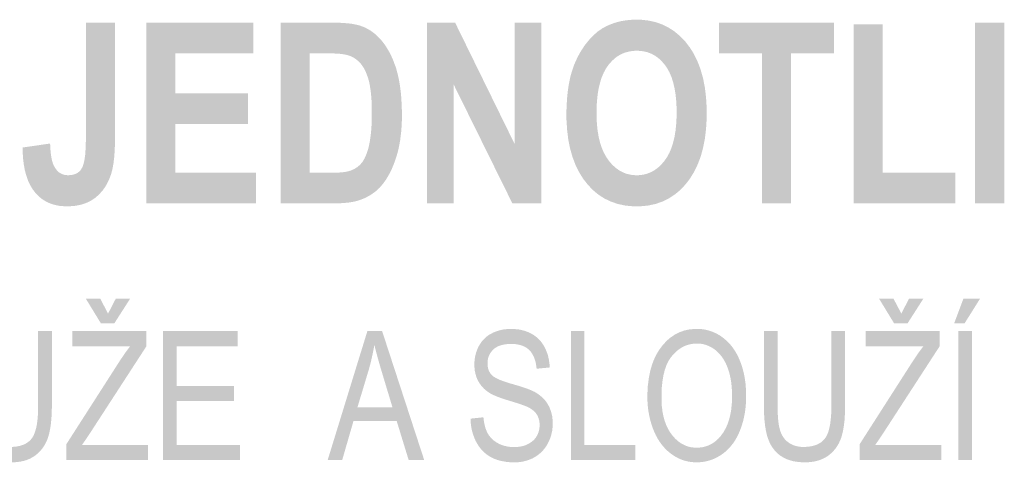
# Model space of a CAD drawing. Header units: millimetres. Extents: x 0 to 78750, y 0 to 63000.
# Tile 34 of 69: x 71063 to 72494, y 11516 to 12159. Entities that reach past the tile are written whole.
import ezdxf

# ---------------------------------------------------------------- set-up
doc = ezdxf.new("R2010")
doc.units = ezdxf.units.MM
doc.header["$LTSCALE"] = 1000
doc.layers.add('Text obecně', color=7, linetype='Continuous')

msp = doc.modelspace()

# ---------------------------------------------------------------- hatches: boundary and pattern name
at = {"layer": 'Text obecně', "linetype": 'Continuous', "lineweight": -3, "transparency": 33554687}
for points in [[(71158.7, 12155.1), (71201.1, 12155.1), (71201.1, 11988.9), (71201.1, 11984.9), (71201, 11981), (71201, 11977.2), (71200.8, 11973.6), (71200.7, 11970), (71200.5, 11966.6), (71200.2, 11963.3), (71200, 11960.1), (71199.7, 11957), (71199.3, 11954.1), (71199, 11951.2), (71198.5, 11948.5), (71198.1, 11945.9), (71197.6, 11943.4), (71197.1, 11941), (71196.5, 11938.8), (71195.8, 11936), (71194.8, 11933.2), (71193.9, 11930.5), (71192.8, 11927.9), (71191.7, 11925.3), (71190.5, 11922.9), (71189.3, 11920.5), (71187.9, 11918.2), (71186.5, 11915.9), (71184.9, 11913.7), (71183.4, 11911.5), (71181.6, 11909.5), (71179.9, 11907.5), (71178.1, 11905.6), (71176.2, 11903.8), (71174.2, 11902), (71172.2, 11900.3), (71170, 11898.8), (71167.8, 11897.3), (71165.5, 11896), (71163.1, 11894.7), (71160.6, 11893.6), (71158.1, 11892.5), (71155.4, 11891.6), (71152.8, 11890.8), (71149.9, 11890.1), (71147.1, 11889.5), (71144.1, 11889), (71141.1, 11888.6), (71138, 11888.4), (71134.8, 11888.2), (71131.5, 11888.2), (71127.6, 11888.2), (71124, 11888.5), (71120.3, 11888.8), (71116.9, 11889.5), (71113.4, 11890.2), (71110.2, 11891.2), (71107, 11892.2), (71104, 11893.6), (71101, 11894.9), (71098.3, 11896.6), (71095.5, 11898.3), (71093, 11900.4), (71090.4, 11902.4), (71088.1, 11904.8), (71085.8, 11907.2), (71083.7, 11909.9), (71081.6, 11912.6), (71079.8, 11915.6), (71077.9, 11918.7), (71076.4, 11922), (71074.8, 11925.3), (71073.5, 11929), (71072.2, 11932.7), (71071.1, 11936.7), (71070, 11940.6), (71069.3, 11944.9), (71068.5, 11949.2), (71067.9, 11953.9), (71067.4, 11958.5), (71067.1, 11963.4), (71066.8, 11968.3), (71066.8, 11973.6), (71106.8, 11979.4), (71106.9, 11976.6), (71107.1, 11974), (71107.2, 11971.3), (71107.4, 11968.9), (71107.6, 11966.5), (71107.9, 11964.3), (71108.2, 11962.1), (71108.5, 11960.1), (71108.8, 11958.1), (71109.2, 11956.4), (71109.6, 11954.6), (71110.1, 11953), (71110.5, 11951.4), (71111, 11950.1), (71111.5, 11948.7), (71112.1, 11947.5), (71113, 11945.8), (71113.9, 11944.2), (71114.9, 11942.7), (71116, 11941.3), (71117, 11940), (71118.2, 11938.9), (71119.4, 11937.8), (71120.7, 11936.9), (71122, 11936), (71123.4, 11935.4), (71124.8, 11934.7), (71126.4, 11934.3), (71127.9, 11933.8), (71129.5, 11933.6), (71131.2, 11933.4), (71132.9, 11933.4), (71134.7, 11933.4), (71136.3, 11933.5), (71137.9, 11933.7), (71139.4, 11934), (71140.9, 11934.3), (71142.3, 11934.8), (71143.7, 11935.3), (71144.9, 11935.9), (71146.2, 11936.5), (71147.3, 11937.3), (71148.4, 11938.1), (71149.4, 11939.1), (71150.4, 11940), (71151.3, 11941.1), (71152.1, 11942.2), (71152.8, 11943.5), (71153.6, 11944.8), (71154.2, 11946.4), (71154.8, 11948), (71155.4, 11949.9), (71155.9, 11951.9), (71156.4, 11954.1), (71156.9, 11956.4), (71157.2, 11959), (71157.6, 11961.7), (71157.9, 11964.6), (71158.1, 11967.6), (71158.3, 11970.9), (71158.5, 11974.2), (71158.6, 11977.9), (71158.7, 11981.5), (71158.7, 11985.5)], [(71246.4, 11892.6), (71246.4, 12155.1), (71402.1, 12155.1), (71402.1, 12110.6), (71288.8, 12110.6), (71288.8, 12052.4), (71394.3, 12052.4), (71394.3, 12008), (71288.8, 12008), (71288.8, 11937), (71406.1, 11937), (71406.1, 11892.6)], [(71654.4, 11892.6), (71654.4, 12155.1), (71695.5, 12155.1), (71781.8, 11979.1), (71781.8, 12155.1), (71821, 12155.1), (71821, 11892.6), (71778.6, 11892.6), (71693.6, 12064.8), (71693.6, 11892.6)], [(72141.5, 11892.6), (72141.5, 12110.6), (72079.2, 12110.6), (72079.2, 12155.1), (72246, 12155.1), (72246, 12110.6), (72183.9, 12110.6), (72183.9, 11892.6)], [(72274.6, 11892.6), (72274.6, 12152.9), (72317, 12152.9), (72317, 11937), (72422.5, 11937), (72422.5, 11892.6)], [(72451.3, 11892.6), (72451.3, 12155.1), (72493.8, 12155.1), (72493.8, 11892.6)], [(71717.9, 11579.4), (71736.6, 11581.4), (71737, 11577.8), (71737.5, 11574.6), (71738.1, 11571.4), (71738.8, 11568.5), (71739.6, 11565.6), (71740.6, 11563.1), (71741.6, 11560.5), (71742.8, 11558.2), (71744, 11556), (71745.6, 11553.9), (71747.1, 11551.9), (71749, 11550.1), (71750.9, 11548.2), (71753.1, 11546.6), (71755.4, 11545), (71757.9, 11543.6), (71760.5, 11542.2), (71763.2, 11541.2), (71765.9, 11540.2), (71768.8, 11539.5), (71771.7, 11538.8), (71774.7, 11538.4), (71777.8, 11538.1), (71781, 11538.1), (71783.8, 11538.1), (71786.5, 11538.3), (71789.2, 11538.6), (71791.7, 11539.1), (71794.2, 11539.6), (71796.5, 11540.4), (71798.9, 11541.2), (71801.1, 11542.3), (71803.2, 11543.4), (71805.1, 11544.6), (71807, 11545.9), (71808.6, 11547.3), (71810.3, 11548.8), (71811.6, 11550.4), (71812.9, 11552), (71814, 11553.9), (71815.1, 11555.7), (71815.9, 11557.7), (71816.7, 11559.6), (71817.2, 11561.6), (71817.7, 11563.6), (71818, 11565.7), (71818.3, 11567.8), (71818.3, 11570), (71818.3, 11572.2), (71818, 11574.2), (71817.8, 11576.3), (71817.2, 11578.2), (71816.7, 11580.1), (71816, 11581.9), (71815.2, 11583.7), (71814.2, 11585.4), (71813.2, 11587), (71811.8, 11588.5), (71810.5, 11590), (71808.8, 11591.4), (71807.1, 11592.8), (71805, 11594.1), (71803, 11595.3), (71800.7, 11596.4), (71799.9, 11596.8), (71798.9, 11597.2), (71797.9, 11597.6), (71796.7, 11598.1), (71795.5, 11598.6), (71794, 11599.1), (71792.6, 11599.6), (71790.9, 11600.2), (71789.2, 11600.8), (71787.3, 11601.4), (71785.4, 11602), (71783.3, 11602.7), (71781.1, 11603.4), (71778.8, 11604.1), (71776.4, 11604.8), (71773.8, 11605.6), (71771.2, 11606.4), (71768.8, 11607.1), (71766.4, 11607.9), (71764.2, 11608.7), (71762, 11609.4), (71760, 11610.2), (71758, 11610.9), (71756.2, 11611.6), (71754.4, 11612.4), (71752.7, 11613.1), (71751.1, 11613.8), (71749.7, 11614.5), (71748.3, 11615.2), (71747, 11615.9), (71745.8, 11616.6), (71744.8, 11617.3), (71742.1, 11619.1), (71739.7, 11621), (71737.4, 11623), (71735.4, 11625.2), (71733.4, 11627.4), (71731.7, 11629.8), (71730.1, 11632.2), (71728.7, 11634.8), (71727.4, 11637.4), (71726.4, 11640.1), (71725.5, 11642.9), (71724.8, 11645.8), (71724.1, 11648.8), (71723.8, 11651.8), (71723.5, 11654.9), (71723.5, 11658.1), (71723.5, 11661.7), (71723.9, 11665.1), (71724.3, 11668.6), (71725.1, 11671.9), (71725.9, 11675.2), (71727.1, 11678.4), (71728.3, 11681.6), (71729.9, 11684.7), (71730.7, 11686.2), (71731.6, 11687.7), (71732.5, 11689.1), (71733.5, 11690.5), (71734.5, 11691.9), (71735.6, 11693.1), (71736.7, 11694.4), (71737.9, 11695.6), (71739.1, 11696.7), (71740.3, 11697.8), (71741.6, 11698.9), (71743, 11699.9), (71744.3, 11700.9), (71745.8, 11701.8), (71747.3, 11702.6), (71748.8, 11703.4), (71751.9, 11705), (71755.2, 11706.2), (71758.5, 11707.4), (71761.9, 11708.2), (71765.4, 11709), (71769, 11709.4), (71772.6, 11709.8), (71776.4, 11709.8), (71780.6, 11709.8), (71784.5, 11709.4), (71788.4, 11709), (71792.1, 11708.2), (71795.8, 11707.3), (71799.2, 11706.1), (71802.7, 11704.8), (71805.9, 11703.1), (71807.5, 11702.3), (71809, 11701.4), (71810.5, 11700.4), (71811.9, 11699.4), (71813.3, 11698.3), (71814.6, 11697.2), (71815.9, 11696.1), (71817.2, 11694.8), (71818.4, 11693.6), (71819.5, 11692.3), (71820.7, 11690.9), (71821.7, 11689.5), (71822.7, 11688.1), (71823.7, 11686.5), (71824.7, 11685), (71825.5, 11683.4), (71827.2, 11680.1), (71828.5, 11676.6), (71829.9, 11673.2), (71830.8, 11669.5), (71831.7, 11665.8), (71832.2, 11661.9), (71832.8, 11657.9), (71832.9, 11653.8), (71813.9, 11652), (71813.7, 11654.2), (71813.4, 11656.3), (71813.1, 11658.4), (71812.7, 11660.3), (71812.3, 11662.3), (71811.7, 11664.1), (71811.2, 11665.9), (71810.5, 11667.6), (71809.9, 11669.3), (71809.1, 11670.8), (71808.3, 11672.4), (71807.5, 11673.8), (71806.6, 11675.2), (71805.6, 11676.5), (71804.6, 11677.7), (71803.5, 11678.9), (71802.4, 11680), (71801.1, 11681), (71799.9, 11682), (71798.5, 11682.9), (71797.1, 11683.7), (71795.6, 11684.4), (71794.1, 11685.1), (71792.5, 11685.7), (71790.8, 11686.3), (71789.1, 11686.7), (71787.3, 11687.1), (71785.4, 11687.4), (71783.5, 11687.7), (71781.4, 11687.8), (71779.4, 11688), (71777.2, 11688), (71775, 11688), (71772.8, 11687.9), (71770.7, 11687.7), (71768.8, 11687.5), (71766.8, 11687.2), (71765, 11686.8), (71763.2, 11686.4), (71761.6, 11685.9), (71759.9, 11685.4), (71758.4, 11684.8), (71756.9, 11684.1), (71755.6, 11683.3), (71754.3, 11682.6), (71753.1, 11681.7), (71751.9, 11680.8), (71750.8, 11679.7), (71749.8, 11678.7), (71748.9, 11677.6), (71748, 11676.5), (71747.2, 11675.4), (71746.4, 11674.2), (71745.8, 11673.1), (71745.2, 11671.9), (71744.6, 11670.6), (71744.1, 11669.4), (71743.7, 11668.1), (71743.3, 11666.8), (71743.1, 11665.4), (71742.8, 11664.1), (71742.7, 11662.7), (71742.6, 11661.3), (71742.6, 11659.8), (71742.6, 11657.3), (71742.9, 11655), (71743.3, 11652.7), (71744, 11650.6), (71744.8, 11648.5), (71745.9, 11646.7), (71747, 11644.8), (71748.4, 11643.2), (71749.2, 11642.4), (71750.2, 11641.5), (71751.2, 11640.7), (71752.5, 11639.9), (71753.8, 11639.1), (71755.4, 11638.2), (71756.9, 11637.4), (71758.8, 11636.6), (71760.7, 11635.7), (71762.9, 11634.9), (71765, 11634), (71767.5, 11633.2), (71770, 11632.4), (71772.7, 11631.5), (71775.5, 11630.6), (71778.5, 11629.8), (71781.5, 11628.9), (71784.3, 11628.1), (71787.1, 11627.3), (71789.7, 11626.5), (71792.3, 11625.7), (71794.6, 11624.9), (71796.9, 11624.1), (71799, 11623.4), (71801.1, 11622.6), (71802.9, 11621.9), (71804.8, 11621.2), (71806.3, 11620.5), (71808, 11619.8), (71809.3, 11619.1), (71810.7, 11618.5), (71811.8, 11617.8), (71813.4, 11616.9), (71815, 11615.9), (71816.5, 11614.9), (71817.9, 11613.8), (71819.3, 11612.7), (71820.6, 11611.6), (71822, 11610.5), (71823.2, 11609.3), (71824.4, 11608.1), (71825.5, 11606.8), (71826.6, 11605.6), (71827.6, 11604.2), (71828.6, 11602.9), (71829.5, 11601.5), (71830.3, 11600.2), (71831.1, 11598.7), (71832.7, 11595.8), (71833.8, 11592.7), (71835, 11589.6), (71835.8, 11586.3), (71836.6, 11582.9), (71837, 11579.4), (71837.3, 11575.8), (71837.3, 11572.1), (71837.3, 11568.3), (71836.9, 11564.7), (71836.5, 11561), (71835.6, 11557.5), (71834.8, 11554), (71833.5, 11550.6), (71832.2, 11547.2), (71830.5, 11543.9), (71829.6, 11542.2), (71828.7, 11540.6), (71827.7, 11539.1), (71826.7, 11537.6), (71825.6, 11536.1), (71824.5, 11534.8), (71823.4, 11533.4), (71822.1, 11532.1), (71820.9, 11530.8), (71819.6, 11529.6), (71818.2, 11528.4), (71816.8, 11527.3), (71815.4, 11526.2), (71813.9, 11525.2), (71812.4, 11524.2), (71810.8, 11523.3), (71807.6, 11521.4), (71804.2, 11520.1), (71800.7, 11518.7), (71797.1, 11517.8), (71793.5, 11516.8), (71789.7, 11516.4), (71785.9, 11515.9), (71781.9, 11515.9), (71779.3, 11515.9), (71776.9, 11516), (71774.4, 11516.1), (71772.1, 11516.4), (71769.7, 11516.6), (71767.5, 11517), (71765.3, 11517.3), (71763.1, 11517.8), (71761, 11518.2), (71759, 11518.8), (71756.9, 11519.4), (71755, 11520.1), (71753.1, 11520.8), (71751.3, 11521.6), (71749.4, 11522.4), (71747.7, 11523.3), (71746, 11524.3), (71744.4, 11525.3), (71742.7, 11526.4), (71741.2, 11527.5), (71739.7, 11528.7), (71738.2, 11529.9), (71736.8, 11531.2), (71735.4, 11532.6), (71734.1, 11534), (71732.8, 11535.5), (71731.6, 11537), (71730.4, 11538.7), (71729.2, 11540.3), (71728.2, 11542), (71727.1, 11543.8), (71726.1, 11545.7), (71725.1, 11547.5), (71724.3, 11549.4), (71723.4, 11551.4), (71722.7, 11553.4), (71721.9, 11555.3), (71721.3, 11557.4), (71720.7, 11559.4), (71720.1, 11561.5), (71719.6, 11563.6), (71719.2, 11565.8), (71718.8, 11568), (71718.5, 11570.2), (71718.3, 11572.4), (71718.1, 11574.7), (71717.9, 11577)], [(71089.4, 11706.6), (71109.3, 11706.6), (71109.3, 11598.3), (71109.3, 11594.7), (71109.2, 11591.4), (71109.1, 11588), (71109, 11584.9), (71108.8, 11581.7), (71108.6, 11578.7), (71108.3, 11575.7), (71108, 11572.9), (71107.7, 11570.1), (71107.3, 11567.5), (71106.9, 11564.9), (71106.4, 11562.4), (71105.9, 11560), (71105.4, 11557.7), (71104.8, 11555.5), (71104.2, 11553.4), (71103.5, 11551.3), (71102.8, 11549.3), (71102, 11547.3), (71101.1, 11545.5), (71100.2, 11543.6), (71099.2, 11541.8), (71098.2, 11540), (71097, 11538.3), (71095.9, 11536.6), (71094.6, 11535), (71093.3, 11533.4), (71091.9, 11531.9), (71090.5, 11530.4), (71088.9, 11529), (71087.4, 11527.6), (71085.7, 11526.3), (71084, 11525), (71082.2, 11523.9), (71080.4, 11522.8), (71078.5, 11521.8), (71076.6, 11520.8), (71074.5, 11520), (71072.5, 11519.2), (71070.3, 11518.5), (71068.1, 11517.9), (71065.8, 11517.4), (71063.4, 11516.9), (71061, 11516.6), (71058.5, 11516.2), (71056, 11516.1), (71053.4, 11515.9), (71050.7, 11515.9), (71048, 11515.9), (71045.5, 11516.1), (71043, 11516.2), (71040.6, 11516.5), (71038.2, 11516.8), (71035.9, 11517.2), (71033.7, 11517.6), (71031.5, 11518.2), (71029.3, 11518.8), (71027.3, 11519.5), (71025.3, 11520.2), (71023.4, 11521), (71021.4, 11521.9), (71019.6, 11522.9), (71017.9, 11523.9), (71016.2, 11525), (71014.5, 11526.1), (71012.9, 11527.4), (71011.4, 11528.6), (71010, 11530), (71008.5, 11531.4), (71007.2, 11532.9), (71005.9, 11534.5), (71004.7, 11536.1), (71003.5, 11537.7), (71002.4, 11539.5), (71001.3, 11541.3), (71000.4, 11543.2), (70999.4, 11545.1), (70998.6, 11547.1), (70997.8, 11549.1), (70997, 11551.3), (70996.3, 11553.4), (70995.7, 11555.8), (70995.1, 11558.1), (70994.5, 11560.7), (70994, 11563.2), (70993.6, 11565.9), (70993.1, 11568.7), (70992.7, 11571.6), (70992.4, 11574.5), (70992.1, 11577.7), (70991.9, 11580.8), (70991.7, 11584.1), (70991.5, 11587.5), (70991.4, 11591), (70991.3, 11594.5), (70991.3, 11598.3), (70991.3, 11706.6), (71011.2, 11706.6), (71011.2, 11598.4), (71011.2, 11595.4), (71011.3, 11592.5), (71011.3, 11589.7), (71011.4, 11587), (71011.6, 11584.4), (71011.7, 11581.9), (71011.9, 11579.5), (71012.1, 11577.2), (71012.3, 11575), (71012.6, 11572.9), (71012.9, 11570.9), (71013.2, 11569), (71013.6, 11567.2), (71014, 11565.5), (71014.4, 11563.9), (71014.8, 11562.4), (71015.7, 11559.6), (71017, 11557), (71018.2, 11554.4), (71019.8, 11552.2), (71021.3, 11550), (71023.2, 11548.1), (71025.1, 11546.2), (71027.3, 11544.6), (71029.5, 11543), (71032, 11541.9), (71034.4, 11540.7), (71037.1, 11539.9), (71039.8, 11539.1), (71042.8, 11538.7), (71045.7, 11538.3), (71048.9, 11538.3), (71051.7, 11538.3), (71054.2, 11538.5), (71056.7, 11538.7), (71059.1, 11539.1), (71061.4, 11539.5), (71063.6, 11540.1), (71065.7, 11540.7), (71067.7, 11541.4), (71069.6, 11542.2), (71071.4, 11543.2), (71073.1, 11544.2), (71074.7, 11545.3), (71076.2, 11546.5), (71077.6, 11547.8), (71078.9, 11549.2), (71080.1, 11550.7), (71081.3, 11552.3), (71082.3, 11554.2), (71083.3, 11556.1), (71084.2, 11558.4), (71085, 11560.6), (71085.8, 11563.3), (71086.5, 11565.9), (71087.1, 11568.9), (71087.7, 11571.8), (71088.1, 11575.2), (71088.5, 11578.5), (71088.8, 11582.2), (71089.1, 11585.9), (71089.3, 11590), (71089.4, 11594), (71089.4, 11598.4)], [(71270.9, 11519.1), (71270.9, 11706.6), (71379.5, 11706.6), (71379.5, 11684.4), (71290.7, 11684.4), (71290.7, 11627.1), (71373.9, 11627.1), (71373.9, 11604.9), (71290.7, 11604.9), (71290.7, 11541.2), (71382.9, 11541.2), (71382.9, 11519.1)], [(71863.7, 11519.1), (71863.7, 11706.6), (71883.5, 11706.6), (71883.5, 11541.2), (71957.4, 11541.2), (71957.4, 11519.1)], [(72242.4, 11706.6), (72262.3, 11706.6), (72262.3, 11598.3), (72262.3, 11594.7), (72262.2, 11591.4), (72262.2, 11588), (72262, 11584.9), (72261.8, 11581.7), (72261.6, 11578.7), (72261.4, 11575.7), (72261, 11572.9), (72260.7, 11570.1), (72260.3, 11567.5), (72259.9, 11564.9), (72259.4, 11562.4), (72259, 11560), (72258.4, 11557.7), (72257.8, 11555.5), (72257.2, 11553.4), (72256.6, 11551.3), (72255.8, 11549.3), (72255, 11547.3), (72254.1, 11545.5), (72253.2, 11543.6), (72252.2, 11541.8), (72251.2, 11540), (72250, 11538.3), (72248.9, 11536.6), (72247.6, 11535), (72246.3, 11533.4), (72244.9, 11531.9), (72243.5, 11530.4), (72241.9, 11529), (72240.4, 11527.6), (72238.7, 11526.3), (72237.1, 11525), (72235.3, 11523.9), (72233.5, 11522.8), (72231.5, 11521.8), (72229.6, 11520.8), (72227.5, 11520), (72225.5, 11519.2), (72223.3, 11518.5), (72221.1, 11517.9), (72218.8, 11517.4), (72216.5, 11516.9), (72214, 11516.6), (72211.6, 11516.2), (72209, 11516.1), (72206.4, 11515.9), (72203.7, 11515.9), (72201, 11515.9), (72198.5, 11516.1), (72196, 11516.2), (72193.6, 11516.5), (72191.2, 11516.8), (72188.9, 11517.2), (72186.7, 11517.6), (72184.5, 11518.2), (72182.4, 11518.8), (72180.3, 11519.5), (72178.3, 11520.2), (72176.4, 11521), (72174.5, 11521.9), (72172.7, 11522.9), (72170.9, 11523.9), (72169.2, 11525), (72167.5, 11526.1), (72166, 11527.4), (72164.4, 11528.6), (72163, 11530), (72161.5, 11531.4), (72160.2, 11532.9), (72158.9, 11534.5), (72157.7, 11536.1), (72156.5, 11537.7), (72155.4, 11539.5), (72154.4, 11541.3), (72153.4, 11543.2), (72152.4, 11545.1), (72151.6, 11547.1), (72150.8, 11549.1), (72150.1, 11551.3), (72149.3, 11553.4), (72148.7, 11555.8), (72148.1, 11558.1), (72147.5, 11560.7), (72147, 11563.2), (72146.6, 11565.9), (72146.1, 11568.7), (72145.8, 11571.6), (72145.4, 11574.5), (72145.1, 11577.7), (72144.9, 11580.8), (72144.7, 11584.1), (72144.5, 11587.5), (72144.4, 11591), (72144.3, 11594.5), (72144.3, 11598.3), (72144.3, 11706.6), (72164.2, 11706.6), (72164.2, 11598.4), (72164.2, 11595.4), (72164.3, 11592.5), (72164.3, 11589.7), (72164.4, 11587), (72164.6, 11584.4), (72164.7, 11581.9), (72164.9, 11579.5), (72165.1, 11577.2), (72165.4, 11575), (72165.6, 11572.9), (72165.9, 11570.9), (72166.3, 11569), (72166.6, 11567.2), (72167, 11565.5), (72167.4, 11563.9), (72167.8, 11562.4), (72168.8, 11559.6), (72170, 11557), (72171.2, 11554.4), (72172.8, 11552.2), (72174.3, 11550), (72176.2, 11548.1), (72178.1, 11546.2), (72180.3, 11544.6), (72182.5, 11543), (72185, 11541.9), (72187.4, 11540.7), (72190.1, 11539.9), (72192.8, 11539.1), (72195.8, 11538.7), (72198.7, 11538.3), (72201.9, 11538.3), (72204.7, 11538.3), (72207.2, 11538.5), (72209.8, 11538.7), (72212.1, 11539.1), (72214.4, 11539.5), (72216.6, 11540.1), (72218.7, 11540.7), (72220.7, 11541.4), (72222.6, 11542.2), (72224.4, 11543.2), (72226.1, 11544.2), (72227.7, 11545.3), (72229.2, 11546.5), (72230.6, 11547.8), (72232, 11549.2), (72233.1, 11550.7), (72234.3, 11552.3), (72235.3, 11554.2), (72236.3, 11556.1), (72237.2, 11558.4), (72238.1, 11560.6), (72238.8, 11563.3), (72239.5, 11565.9), (72240.1, 11568.9), (72240.7, 11571.8), (72241.1, 11575.2), (72241.5, 11578.5), (72241.8, 11582.2), (72242.1, 11585.9), (72242.3, 11590), (72242.4, 11594), (72242.4, 11598.4)]]:
    msp.add_hatch(color=7, dxfattribs=at).paths.add_polyline_path(points, flags=16)
h = msp.add_hatch(color=7, dxfattribs=at)
h.paths.add_polyline_path([(71441.8, 12155.1), (71519.4, 12155.1), (71522.7, 12155.1), (71525.8, 12155), (71528.9, 12154.9), (71531.7, 12154.7), (71534.6, 12154.6), (71537.3, 12154.3), (71540, 12154.1), (71542.5, 12153.8), (71545, 12153.5), (71547.3, 12153.1), (71549.6, 12152.7), (71551.8, 12152.2), (71553.9, 12151.8), (71555.8, 12151.2), (71557.7, 12150.7), (71559.4, 12150), (71564, 12148.3), (71568.3, 12146), (71572.6, 12143.6), (71576.6, 12140.6), (71580.5, 12137.6), (71584.2, 12133.9), (71587.8, 12130.2), (71591.1, 12125.9), (71594.4, 12121.5), (71597.3, 12116.7), (71600.2, 12111.9), (71602.7, 12106.6), (71605.2, 12101.2), (71607.3, 12095.4), (71609.5, 12089.6), (71611.2, 12083.3), (71612, 12080.2), (71612.8, 12076.9), (71613.5, 12073.5), (71614.2, 12070), (71614.8, 12066.5), (71615.4, 12062.8), (71615.9, 12059.1), (71616.3, 12055.3), (71616.8, 12051.4), (71617.1, 12047.3), (71617.4, 12043.3), (71617.6, 12039), (71617.8, 12034.8), (71618, 12030.3), (71618.1, 12025.9), (71618.1, 12021.3), (71618.1, 12013.2), (71617.7, 12005.7), (71617.3, 11998.1), (71616.4, 11991.1), (71615.6, 11984.1), (71614.4, 11977.7), (71613.2, 11971.3), (71611.6, 11965.4), (71610.6, 11961.8), (71609.5, 11958.4), (71608.4, 11955), (71607.2, 11951.8), (71606, 11948.6), (71604.7, 11945.5), (71603.4, 11942.4), (71602, 11939.5), (71600.6, 11936.6), (71599.1, 11933.9), (71597.6, 11931.2), (71596, 11928.6), (71594.4, 11926), (71592.6, 11923.7), (71590.9, 11921.3), (71589.1, 11919.1), (71586.3, 11915.7), (71583.1, 11912.7), (71579.8, 11909.7), (71576.1, 11907.1), (71572.4, 11904.5), (71568.2, 11902.2), (71564, 11900), (71559.3, 11898.1), (71557.5, 11897.4), (71555.6, 11896.8), (71553.7, 11896.2), (71551.7, 11895.7), (71549.6, 11895.2), (71547.4, 11894.7), (71545.2, 11894.3), (71542.8, 11893.9), (71540.5, 11893.6), (71538, 11893.3), (71535.5, 11893.1), (71532.9, 11892.9), (71530.2, 11892.7), (71527.4, 11892.6), (71524.6, 11892.6), (71521.7, 11892.6), (71441.8, 11892.6)], flags=16)
h.paths.add_polyline_path([(71484.2, 12110.6), (71484.2, 11937), (71516, 11937), (71520.5, 11937), (71524.3, 11937.1), (71528.1, 11937.3), (71531.4, 11937.6), (71534.6, 11937.9), (71537.2, 11938.4), (71539.8, 11938.9), (71541.7, 11939.5), (71544.3, 11940.3), (71546.7, 11941.4), (71549.1, 11942.5), (71551.2, 11943.8), (71553.4, 11945.2), (71555.3, 11946.8), (71557.2, 11948.5), (71558.9, 11950.4), (71560.6, 11952.3), (71562.2, 11954.9), (71563.7, 11957.4), (71565.1, 11960.6), (71566.5, 11963.7), (71567.7, 11967.5), (71569, 11971.3), (71570.1, 11975.7), (71570.6, 11977.9), (71571.1, 11980.3), (71571.5, 11982.7), (71571.9, 11985.3), (71572.3, 11987.9), (71572.7, 11990.7), (71573, 11993.5), (71573.3, 11996.5), (71573.6, 11999.5), (71573.8, 12002.7), (71574, 12005.9), (71574.1, 12009.3), (71574.2, 12012.7), (71574.3, 12016.3), (71574.4, 12019.9), (71574.4, 12023.7), (71574.4, 12027.5), (71574.3, 12031.1), (71574.2, 12034.7), (71574.1, 12038), (71574, 12041.4), (71573.8, 12044.5), (71573.6, 12047.7), (71573.3, 12050.6), (71573, 12053.5), (71572.7, 12056.2), (71572.3, 12058.9), (71571.9, 12061.4), (71571.5, 12063.9), (71571.1, 12066.1), (71570.6, 12068.4), (71570.1, 12070.4), (71569, 12074.5), (71567.7, 12078.1), (71566.4, 12081.7), (71564.9, 12084.9), (71563.4, 12088.1), (71561.6, 12090.8), (71559.9, 12093.5), (71558, 12095.8), (71556, 12098.1), (71553.8, 12100), (71551.6, 12101.9), (71549.2, 12103.4), (71546.7, 12105), (71544, 12106.2), (71541.3, 12107.3), (71538.3, 12108.1), (71537.2, 12108.4), (71535.8, 12108.7), (71534.4, 12109), (71532.8, 12109.2), (71531.1, 12109.5), (71529.2, 12109.7), (71527.3, 12109.9), (71525.1, 12110), (71522.9, 12110.2), (71520.5, 12110.3), (71518, 12110.4), (71515.3, 12110.5), (71512.6, 12110.6), (71509.6, 12110.6), (71506.6, 12110.6), (71503.4, 12110.6)])
h = msp.add_hatch(color=7, dxfattribs=at)
h.paths.add_polyline_path([(71857.3, 12022.2), (71857.3, 12027.2), (71857.5, 12032), (71857.7, 12036.8), (71858, 12041.4), (71858.3, 12046), (71858.7, 12050.5), (71859.2, 12054.9), (71859.8, 12059.1), (71860.4, 12063.3), (71861.1, 12067.3), (71861.9, 12071.3), (71862.7, 12075.1), (71863.7, 12078.9), (71864.7, 12082.5), (71865.8, 12086.1), (71867, 12089.5), (71868.7, 12094.5), (71870.9, 12099.2), (71873, 12104), (71875.4, 12108.5), (71877.9, 12113), (71880.6, 12117.2), (71883.4, 12121.5), (71886.5, 12125.5), (71889.6, 12129.4), (71892.9, 12132.9), (71896.1, 12136.4), (71899.5, 12139.3), (71902.9, 12142.3), (71906.4, 12144.7), (71910, 12147.2), (71913.7, 12149.1), (71916.1, 12150.4), (71918.7, 12151.5), (71921.2, 12152.6), (71923.9, 12153.6), (71926.5, 12154.6), (71929.2, 12155.4), (71932, 12156.2), (71934.8, 12156.9), (71937.6, 12157.5), (71940.6, 12158), (71943.5, 12158.5), (71946.5, 12158.8), (71949.5, 12159.1), (71952.6, 12159.3), (71955.7, 12159.5), (71958.9, 12159.5), (71964.7, 12159.5), (71970.3, 12158.9), (71975.8, 12158.3), (71981, 12157.2), (71986.2, 12156.1), (71991.2, 12154.4), (71996.1, 12152.7), (72000.7, 12150.5), (72005.4, 12148.2), (72009.7, 12145.4), (72014.1, 12142.6), (72018.1, 12139.2), (72022.2, 12135.9), (72026, 12131.9), (72029.8, 12128), (72033.2, 12123.5), (72036.7, 12119), (72039.8, 12114.1), (72042.8, 12109.1), (72045.4, 12103.7), (72048, 12098.4), (72050.2, 12092.6), (72052.4, 12086.7), (72054.1, 12080.5), (72055.9, 12074.2), (72057.2, 12067.5), (72058.5, 12060.9), (72059.4, 12053.7), (72060.2, 12046.6), (72060.7, 12039), (72061.1, 12031.5), (72061.1, 12023.4), (72061.1, 12015.5), (72060.7, 12008), (72060.2, 12000.5), (72059.4, 11993.4), (72058.5, 11986.3), (72057.2, 11979.7), (72055.9, 11973), (72054.2, 11966.8), (72052.5, 11960.6), (72050.3, 11954.8), (72048.1, 11949.1), (72045.5, 11943.7), (72043, 11938.4), (72039.9, 11933.4), (72036.9, 11928.5), (72033.5, 11924), (72030, 11919.6), (72026.3, 11915.6), (72022.5, 11911.7), (72018.5, 11908.3), (72014.4, 11905), (72010.1, 11902.2), (72005.8, 11899.4), (72001.1, 11897.1), (71996.5, 11894.9), (71991.6, 11893.2), (71986.7, 11891.5), (71981.5, 11890.4), (71976.3, 11889.3), (71970.8, 11888.7), (71965.3, 11888.2), (71959.5, 11888.2), (71953.7, 11888.2), (71948.1, 11888.7), (71942.5, 11889.3), (71937.3, 11890.4), (71932, 11891.5), (71927.1, 11893.2), (71922.1, 11894.9), (71917.5, 11897.1), (71912.8, 11899.3), (71908.4, 11902.1), (71904.1, 11904.9), (71900, 11908.2), (71896, 11911.6), (71892.2, 11915.5), (71888.5, 11919.4), (71885, 11923.9), (71881.5, 11928.3), (71878.5, 11933.2), (71875.5, 11938.1), (71872.9, 11943.4), (71870.3, 11948.7), (71868.2, 11954.4), (71866, 11960.1), (71864.3, 11966.3), (71862.5, 11972.4), (71861.2, 11979), (71859.9, 11985.6), (71859.1, 11992.6), (71858.2, 11999.5), (71857.8, 12007), (71857.3, 12014.4)], flags=16)
h.paths.add_polyline_path([(71901, 12024), (71901, 12018.4), (71901.3, 12013.2), (71901.6, 12007.9), (71902.1, 12003), (71902.6, 11998.1), (71903.4, 11993.6), (71904.1, 11989), (71905.2, 11984.8), (71906.2, 11980.6), (71907.5, 11976.7), (71908.8, 11972.8), (71910.3, 11969.2), (71911.9, 11965.7), (71913.7, 11962.5), (71915.5, 11959.3), (71917.5, 11956.4), (71919.6, 11953.5), (71921.8, 11951), (71924, 11948.5), (71926.4, 11946.3), (71928.7, 11944.2), (71931.2, 11942.4), (71933.7, 11940.6), (71936.3, 11939.1), (71938.9, 11937.7), (71941.6, 11936.6), (71944.4, 11935.5), (71947.3, 11934.8), (71950.2, 11934.1), (71953.2, 11933.7), (71956.3, 11933.4), (71959.4, 11933.4), (71962.6, 11933.4), (71965.7, 11933.7), (71968.7, 11934.1), (71971.6, 11934.8), (71974.5, 11935.5), (71977.2, 11936.6), (71980, 11937.7), (71982.6, 11939.1), (71985.2, 11940.5), (71987.6, 11942.3), (71990.1, 11944.1), (71992.4, 11946.2), (71994.7, 11948.4), (71996.9, 11950.9), (71999.1, 11953.4), (72001.1, 11956.2), (72003.2, 11959.1), (72004.9, 11962.3), (72006.7, 11965.5), (72008.3, 11969), (72009.8, 11972.6), (72011.1, 11976.5), (72012.3, 11980.5), (72013.3, 11984.7), (72014.4, 11989), (72015.1, 11993.7), (72015.9, 11998.3), (72016.4, 12003.3), (72016.9, 12008.3), (72017.2, 12013.6), (72017.4, 12019), (72017.4, 12024.7), (72017.4, 12030.3), (72017.2, 12035.6), (72016.9, 12040.9), (72016.4, 12045.8), (72015.9, 12050.8), (72015.2, 12055.3), (72014.4, 12059.9), (72013.4, 12064.1), (72012.5, 12068.3), (72011.2, 12072.2), (72010, 12076), (72008.5, 12079.5), (72007, 12083), (72005.3, 12086.1), (72003.5, 12089.3), (72001.6, 12092), (71999.6, 12094.8), (71997.4, 12097.2), (71995.3, 12099.7), (71993, 12101.8), (71990.7, 12103.8), (71988.2, 12105.6), (71985.7, 12107.3), (71983.1, 12108.7), (71980.5, 12110.1), (71977.7, 12111.1), (71974.9, 12112.2), (71971.9, 12112.9), (71969, 12113.5), (71965.8, 12113.9), (71962.7, 12114.2), (71959.4, 12114.2), (71956.2, 12114.2), (71953, 12113.9), (71949.9, 12113.5), (71947, 12112.8), (71944, 12112.1), (71941.2, 12111.1), (71938.4, 12110), (71935.7, 12108.6), (71933.1, 12107.2), (71930.6, 12105.5), (71928.1, 12103.7), (71925.8, 12101.6), (71923.5, 12099.5), (71921.3, 12097), (71919.1, 12094.6), (71917.1, 12091.8), (71915.1, 12089), (71913.3, 12085.8), (71911.6, 12082.6), (71910.1, 12079.1), (71908.6, 12075.6), (71907.3, 12071.7), (71906.1, 12067.8), (71905.1, 12063.6), (71904.1, 12059.3), (71903.3, 12054.8), (71902.6, 12050.2), (71902.1, 12045.2), (71901.6, 12040.3), (71901.3, 12035), (71901, 12029.6)])
h = msp.add_hatch(color=7, dxfattribs=at)
h.paths.add_polyline_path([(71130.3, 11519.1), (71130.3, 11542.1), (71207.3, 11662.2), (71209.3, 11665.4), (71211.4, 11668.3), (71213.4, 11671.3), (71215.3, 11674.1), (71217.3, 11676.9), (71219.2, 11679.4), (71221.1, 11682), (71222.9, 11684.4), (71139, 11684.4), (71139, 11706.6), (71246.6, 11706.6), (71246.6, 11684.4), (71162.3, 11554.5), (71153.2, 11541.2), (71249, 11541.2), (71249, 11519.1)], flags=16)
h.paths.add_polyline_path([(71191, 11732.1), (71202.3, 11754), (71223.2, 11754), (71200.2, 11718.1), (71180.5, 11718.1), (71158.6, 11754), (71179.6, 11754)], flags=16)
h = msp.add_hatch(color=7, dxfattribs=at)
h.paths.add_polyline_path([(72283.4, 11519.1), (72283.4, 11542.1), (72360.3, 11662.2), (72362.4, 11665.4), (72364.4, 11668.3), (72366.4, 11671.3), (72368.3, 11674.1), (72370.3, 11676.9), (72372.2, 11679.4), (72374.1, 11682), (72375.9, 11684.4), (72292, 11684.4), (72292, 11706.6), (72399.6, 11706.6), (72399.6, 11684.4), (72315.3, 11554.5), (72306.2, 11541.2), (72402, 11541.2), (72402, 11519.1)], flags=16)
h.paths.add_polyline_path([(72344.1, 11732.1), (72355.3, 11754), (72376.2, 11754), (72353.2, 11718.1), (72333.5, 11718.1), (72311.6, 11754), (72332.6, 11754)], flags=16)
h = msp.add_hatch(color=7, dxfattribs=at)
h.paths.add_polyline_path([(72426.8, 11519.1), (72426.8, 11706.6), (72446.7, 11706.6), (72446.7, 11519.1)], flags=16)
h.paths.add_polyline_path([(72420.9, 11718.1), (72434.4, 11754), (72458.6, 11754), (72436.1, 11718.1)], flags=16)
h = msp.add_hatch(color=7, dxfattribs=at)
h.paths.add_polyline_path([(71975, 11610.4), (71975, 11616.2), (71975.3, 11621.7), (71975.6, 11627.3), (71976.3, 11632.5), (71976.9, 11637.7), (71977.8, 11642.5), (71978.8, 11647.4), (71980, 11652), (71981.3, 11656.5), (71982.8, 11660.8), (71984.4, 11665), (71986.3, 11669), (71988.2, 11672.9), (71990.4, 11676.5), (71992.6, 11680.2), (71995.1, 11683.4), (71997.6, 11686.7), (72000.3, 11689.6), (72002.9, 11692.5), (72005.8, 11695), (72008.7, 11697.5), (72011.8, 11699.5), (72014.8, 11701.6), (72018, 11703.2), (72021.3, 11704.9), (72024.7, 11706.1), (72028.1, 11707.4), (72031.7, 11708.2), (72035.3, 11709), (72039.1, 11709.4), (72042.9, 11709.8), (72046.8, 11709.8), (72049.4, 11709.8), (72052, 11709.7), (72054.5, 11709.5), (72057, 11709.1), (72059.4, 11708.7), (72061.8, 11708.1), (72064.3, 11707.5), (72066.6, 11706.7), (72068.9, 11706), (72071.2, 11705), (72073.5, 11704), (72075.7, 11702.9), (72077.9, 11701.7), (72080.1, 11700.4), (72082.2, 11699), (72084.3, 11697.4), (72086.4, 11695.9), (72088.3, 11694.2), (72090.3, 11692.5), (72092.2, 11690.6), (72094, 11688.8), (72095.7, 11686.8), (72097.4, 11684.8), (72099, 11682.6), (72100.6, 11680.4), (72102.1, 11678.1), (72103.5, 11675.8), (72104.9, 11673.3), (72106.2, 11670.9), (72107.4, 11668.3), (72108.6, 11665.6), (72109.7, 11662.9), (72110.8, 11660.1), (72111.8, 11657.2), (72112.7, 11654.4), (72113.6, 11651.4), (72114.4, 11648.4), (72115.1, 11645.4), (72115.8, 11642.3), (72116.3, 11639.2), (72116.8, 11636.1), (72117.3, 11632.8), (72117.7, 11629.6), (72117.9, 11626.3), (72118.2, 11622.9), (72118.4, 11619.5), (72118.5, 11616.1), (72118.5, 11612.6), (72118.5, 11609), (72118.3, 11605.5), (72118.2, 11602.1), (72117.9, 11598.7), (72117.6, 11595.3), (72117.2, 11592), (72116.8, 11588.7), (72116.2, 11585.6), (72115.6, 11582.4), (72114.9, 11579.3), (72114.2, 11576.2), (72113.3, 11573.2), (72112.4, 11570.2), (72111.4, 11567.3), (72110.4, 11564.4), (72109.3, 11561.6), (72108.1, 11558.7), (72106.9, 11556.1), (72105.6, 11553.5), (72104.2, 11551), (72102.8, 11548.5), (72101.3, 11546.2), (72099.8, 11543.9), (72098.1, 11541.8), (72096.5, 11539.7), (72094.8, 11537.7), (72093, 11535.7), (72091.1, 11534), (72089.3, 11532.2), (72087.3, 11530.5), (72085.3, 11528.9), (72083.2, 11527.5), (72081.1, 11526), (72078.9, 11524.8), (72076.8, 11523.5), (72074.6, 11522.4), (72072.4, 11521.3), (72070.1, 11520.4), (72067.9, 11519.5), (72065.6, 11518.8), (72063.3, 11518.1), (72061, 11517.5), (72058.7, 11517), (72056.4, 11516.6), (72054, 11516.3), (72051.6, 11516.1), (72049.2, 11515.9), (72046.7, 11515.9), (72044.1, 11515.9), (72041.5, 11516.1), (72038.9, 11516.3), (72036.4, 11516.7), (72033.9, 11517.1), (72031.5, 11517.7), (72029.1, 11518.3), (72026.7, 11519.1), (72024.3, 11519.9), (72022, 11520.9), (72019.7, 11521.9), (72017.5, 11523.1), (72015.3, 11524.3), (72013.1, 11525.7), (72011, 11527.1), (72008.9, 11528.7), (72006.8, 11530.3), (72004.8, 11532), (72002.9, 11533.8), (72001, 11535.7), (71999.2, 11537.6), (71997.5, 11539.6), (71995.8, 11541.6), (71994.2, 11543.8), (71992.6, 11546), (71991.2, 11548.3), (71989.7, 11550.6), (71988.4, 11553.1), (71987.1, 11555.6), (71985.9, 11558.2), (71984.7, 11560.8), (71983.6, 11563.6), (71982.5, 11566.4), (71981.6, 11569.2), (71980.7, 11572), (71979.8, 11574.8), (71979, 11577.7), (71978.4, 11580.5), (71977.7, 11583.4), (71977.2, 11586.4), (71976.6, 11589.3), (71976.2, 11592.2), (71975.8, 11595.2), (71975.5, 11598.2), (71975.3, 11601.2), (71975.1, 11604.3), (71975, 11607.3)], flags=16)
h.paths.add_polyline_path([(71995.5, 11610.1), (71995.5, 11605.8), (71995.7, 11601.8), (71995.9, 11597.8), (71996.4, 11594), (71996.8, 11590.2), (71997.5, 11586.7), (71998.2, 11583.1), (71999.1, 11579.8), (72000, 11576.5), (72001.2, 11573.3), (72002.3, 11570.2), (72003.7, 11567.3), (72005, 11564.5), (72006.6, 11561.8), (72008.2, 11559.1), (72010.1, 11556.7), (72011.9, 11554.3), (72013.8, 11552.1), (72015.8, 11550), (72017.8, 11548.2), (72019.9, 11546.3), (72022, 11544.8), (72024.2, 11543.3), (72026.5, 11542.1), (72028.8, 11540.9), (72031.2, 11539.9), (72033.6, 11539), (72036.1, 11538.4), (72038.6, 11537.8), (72041.3, 11537.5), (72043.9, 11537.2), (72046.6, 11537.2), (72049.4, 11537.2), (72052.1, 11537.5), (72054.8, 11537.8), (72057.4, 11538.4), (72059.9, 11539.1), (72062.3, 11540), (72064.8, 11540.9), (72067.1, 11542.1), (72069.4, 11543.4), (72071.6, 11544.9), (72073.7, 11546.4), (72075.8, 11548.3), (72077.9, 11550.1), (72079.8, 11552.3), (72081.7, 11554.4), (72083.5, 11556.9), (72085.4, 11559.4), (72086.9, 11562.1), (72088.5, 11564.8), (72089.9, 11567.8), (72091.2, 11570.7), (72092.4, 11574), (72093.5, 11577.2), (72094.4, 11580.7), (72095.3, 11584.2), (72096, 11587.9), (72096.7, 11591.7), (72097.1, 11595.7), (72097.6, 11599.7), (72097.8, 11604), (72098, 11608.2), (72098, 11612.8), (72098, 11615.6), (72097.9, 11618.4), (72097.8, 11621.2), (72097.6, 11623.8), (72097.4, 11626.5), (72097.1, 11629.1), (72096.9, 11631.7), (72096.5, 11634.2), (72096.1, 11636.7), (72095.6, 11639.1), (72095.1, 11641.5), (72094.5, 11643.8), (72094, 11646.1), (72093.3, 11648.3), (72092.6, 11650.6), (72091.8, 11652.7), (72091.1, 11654.8), (72090.2, 11656.8), (72089.3, 11658.9), (72088.4, 11660.8), (72087.4, 11662.6), (72086.4, 11664.4), (72085.3, 11666.2), (72084.2, 11667.8), (72083.1, 11669.5), (72081.8, 11671), (72080.6, 11672.6), (72079.3, 11674), (72078, 11675.4), (72076.6, 11676.7), (72075.2, 11678), (72073.7, 11679.2), (72072.2, 11680.3), (72070.7, 11681.4), (72069.1, 11682.4), (72067.6, 11683.3), (72066, 11684.1), (72064.4, 11684.9), (72062.7, 11685.6), (72061.1, 11686.2), (72059.4, 11686.8), (72057.7, 11687.2), (72056, 11687.7), (72054.2, 11688), (72052.4, 11688.3), (72050.6, 11688.4), (72048.8, 11688.6), (72046.9, 11688.6), (72044.3, 11688.6), (72041.8, 11688.3), (72039.2, 11688), (72036.8, 11687.4), (72034.3, 11686.9), (72032, 11686), (72029.6, 11685.2), (72027.3, 11684), (72025.1, 11682.9), (72022.9, 11681.5), (72020.7, 11680.1), (72018.6, 11678.4), (72016.6, 11676.7), (72014.6, 11674.7), (72012.6, 11672.7), (72010.7, 11670.5), (72008.8, 11668.2), (72007.1, 11665.6), (72005.4, 11662.9), (72004, 11659.9), (72002.6, 11656.9), (72001.4, 11653.5), (72000.2, 11650.1), (71999.3, 11646.3), (71998.3, 11642.5), (71997.6, 11638.4), (71996.9, 11634.2), (71996.4, 11629.7), (71995.9, 11625.2), (71995.7, 11620.3), (71995.5, 11615.4)])
h = msp.add_hatch(color=7, dxfattribs=at)
h.paths.add_polyline_path([(71510.2, 11519.1), (71567.9, 11706.6), (71589.4, 11706.6), (71650.6, 11519.1), (71628, 11519.1), (71610.6, 11575.8), (71547.7, 11575.8), (71531.3, 11519.1)], flags=16)
h.paths.add_polyline_path([(71553.5, 11595.9), (71604.4, 11595.9), (71588.7, 11648), (71587.8, 11651), (71587, 11653.8), (71586.1, 11656.6), (71585.4, 11659.3), (71584.6, 11662), (71583.9, 11664.6), (71583.2, 11667.1), (71582.5, 11669.6), (71581.9, 11672), (71581.2, 11674.3), (71580.6, 11676.6), (71580.1, 11678.7), (71579.5, 11680.9), (71579, 11682.9), (71578.6, 11684.9), (71578.1, 11686.8), (71577.4, 11682.3), (71576.5, 11677.9), (71575.6, 11673.4), (71574.6, 11668.9), (71573.6, 11664.4), (71572.5, 11659.9), (71571.3, 11655.5), (71570.1, 11651)])

doc.saveas('drawing.dxf')
